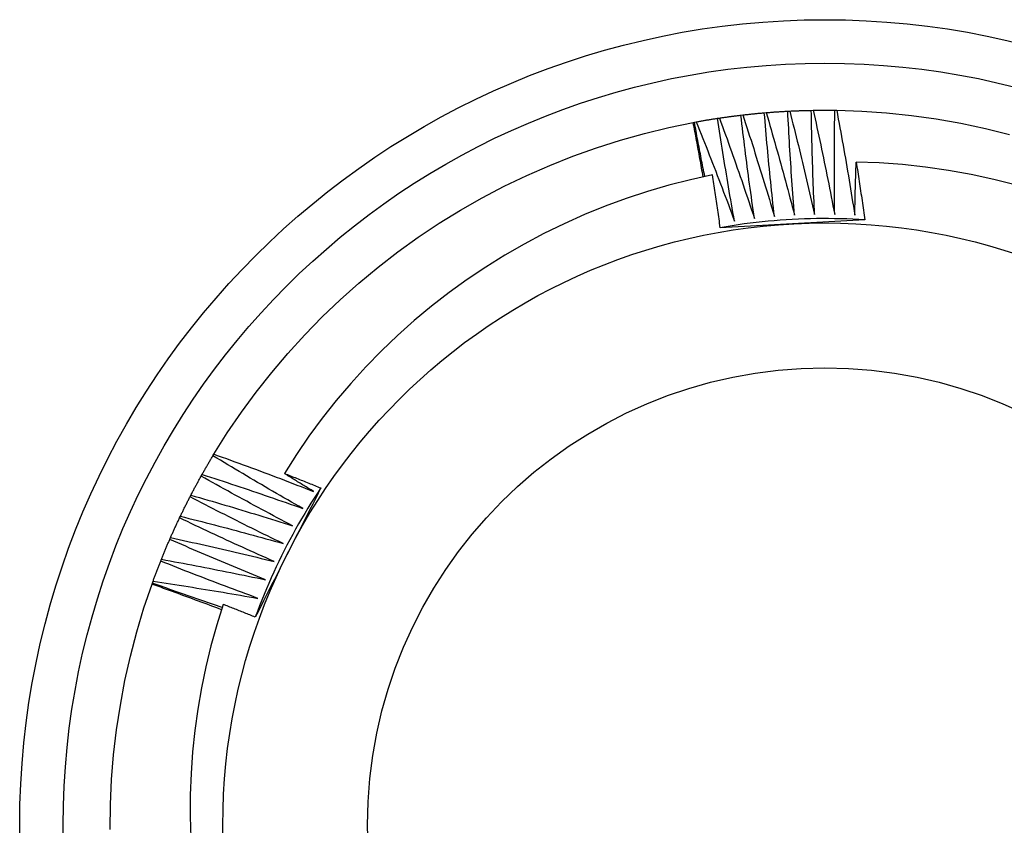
# Model space of a CAD drawing. Header units: inches. Extents: x 40 to 100, y 24.2 to 48.5.
# Tile 5 of 83: x 43.87 to 44.084, y 43.334 to 43.509. Entities that reach past the tile are written whole.
import ezdxf

# ---------------------------------------------------------------- set-up
doc = ezdxf.new("R2010")
doc.units = ezdxf.units.IN
doc.header["$MEASUREMENT"] = 0
doc.layers.add('Visible Edges(ANSI)', color=7, linetype='Continuous', lineweight=25)
doc.layers.add('Visible Tangent Edges(ANSI)', color=7, linetype='Continuous', lineweight=25)

msp = doc.modelspace()

# ---------------------------------------------------------------- linework, layer by layer
at = {"layer": 'Visible Edges(ANSI)'}
for p, q in [((44.0266, 43.48864), (44.027, 43.48869)), ((44.03169, 43.48916), (44.0321, 43.48919)), ((44.0368, 43.48951), (44.03721, 43.48953)), ((44.04191, 43.48969), (44.04232, 43.4897)), ((44.04703, 43.4897), (44.04744, 43.4897)), ((44.01622, 43.48706), (44.01648, 43.48711)), ((44.01648, 43.48711), (44.01688, 43.48718)), ((44.02152, 43.48796), (44.02193, 43.48802)), ((43.91172, 43.41457), (43.91193, 43.41492)), ((43.90915, 43.41014), (43.90935, 43.4105)), ((43.90672, 43.40564), (43.90691, 43.406)), ((43.90444, 43.40105), (43.90462, 43.40142)), ((43.90232, 43.39639), (43.90248, 43.39677)), ((43.90035, 43.39167), (43.9005, 43.39205)), ((43.89845, 43.38664), (43.89854, 43.38688)), ((43.89854, 43.38688), (43.89868, 43.38727))]:
    msp.add_line(p, q, dxfattribs=at)
at = {"layer": 'Visible Edges(ANSI)', "flags": 128}
for points in [[(44.02193, 43.48802), (44.02212, 43.48805), (44.02232, 43.48807), (44.02251, 43.4881), (44.0227, 43.48813), (44.0229, 43.48816), (44.02309, 43.48819), (44.02329, 43.48821), (44.02348, 43.48824), (44.02368, 43.48827), (44.02387, 43.48829), (44.02407, 43.48832), (44.02426, 43.48835), (44.02445, 43.48837), (44.02465, 43.4884), (44.02484, 43.48842), (44.02504, 43.48845), (44.02523, 43.48847), (44.02543, 43.4885), (44.02562, 43.48852), (44.02582, 43.48855), (44.02601, 43.48857), (44.02621, 43.48859), (44.0264, 43.48862), (44.0266, 43.48864)], [(44.02953, 43.46619), (44.0294, 43.46713), (44.02926, 43.46806), (44.02913, 43.46899), (44.029, 43.46993), (44.02887, 43.47086), (44.02874, 43.47179), (44.02861, 43.47273), (44.02848, 43.47366), (44.02835, 43.4746), (44.02823, 43.47553), (44.0281, 43.47647), (44.02798, 43.4774), (44.02786, 43.47834), (44.02774, 43.47927), (44.02762, 43.48021), (44.0275, 43.48115), (44.02738, 43.48208), (44.02727, 43.48302), (44.02715, 43.48396), (44.02704, 43.48489), (44.02693, 43.48583), (44.02682, 43.48677), (44.02671, 43.4877), (44.0266, 43.48864)], [(44.027, 43.48869), (44.0272, 43.48871), (44.02739, 43.48873), (44.02759, 43.48875), (44.02778, 43.48878), (44.02798, 43.4888), (44.02817, 43.48882), (44.02837, 43.48884), (44.02856, 43.48886), (44.02876, 43.48888), (44.02895, 43.4889), (44.02915, 43.48892), (44.02934, 43.48894), (44.02954, 43.48896), (44.02973, 43.48898), (44.02993, 43.489), (44.03013, 43.48902), (44.03032, 43.48904), (44.03052, 43.48905), (44.03071, 43.48907), (44.03091, 43.48909), (44.0311, 43.48911), (44.0313, 43.48912), (44.03149, 43.48914), (44.03169, 43.48916)], [(44.027, 43.48869), (44.0273, 43.48777), (44.0276, 43.48686), (44.0279, 43.48594), (44.0282, 43.48503), (44.02849, 43.48411), (44.02879, 43.48319), (44.02908, 43.48228), (44.02937, 43.48136), (44.02966, 43.48044), (44.02995, 43.47952), (44.03024, 43.4786), (44.03053, 43.47769), (44.03081, 43.47677), (44.0311, 43.47585), (44.03138, 43.47493), (44.03167, 43.47401), (44.03195, 43.47308), (44.03223, 43.47216), (44.03251, 43.47124), (44.03279, 43.47032), (44.03306, 43.4694), (44.03334, 43.46847), (44.03361, 43.46755), (44.03389, 43.46663)], [(44.03389, 43.46663), (44.03378, 43.46756), (44.03368, 43.4685), (44.03357, 43.46944), (44.03347, 43.47037), (44.03337, 43.47131), (44.03327, 43.47225), (44.03318, 43.47319), (44.03308, 43.47413), (44.03298, 43.47507), (44.03289, 43.476), (44.03279, 43.47694), (44.0327, 43.47788), (44.03261, 43.47882), (44.03252, 43.47976), (44.03243, 43.4807), (44.03235, 43.48164), (44.03226, 43.48258), (44.03217, 43.48352), (44.03209, 43.48446), (44.03201, 43.4854), (44.03193, 43.48634), (44.03185, 43.48728), (44.03177, 43.48822), (44.03169, 43.48916)], [(44.0321, 43.48919), (44.03229, 43.48921), (44.03249, 43.48922), (44.03268, 43.48924), (44.03288, 43.48925), (44.03308, 43.48927), (44.03327, 43.48928), (44.03347, 43.4893), (44.03366, 43.48931), (44.03386, 43.48933), (44.03405, 43.48934), (44.03425, 43.48935), (44.03445, 43.48937), (44.03464, 43.48938), (44.03484, 43.48939), (44.03503, 43.48941), (44.03523, 43.48942), (44.03542, 43.48943), (44.03562, 43.48944), (44.03582, 43.48945), (44.03601, 43.48947), (44.03621, 43.48948), (44.0364, 43.48949), (44.0366, 43.4895), (44.0368, 43.48951)], [(44.0321, 43.48919), (44.03237, 43.48827), (44.03264, 43.48734), (44.0329, 43.48642), (44.03317, 43.48549), (44.03343, 43.48457), (44.0337, 43.48364), (44.03396, 43.48272), (44.03422, 43.48179), (44.03448, 43.48086), (44.03474, 43.47994), (44.035, 43.47901), (44.03526, 43.47808), (44.03551, 43.47715), (44.03577, 43.47622), (44.03602, 43.47529), (44.03627, 43.47436), (44.03653, 43.47343), (44.03678, 43.4725), (44.03702, 43.47157), (44.03727, 43.47064), (44.03752, 43.46971), (44.03776, 43.46878), (44.03801, 43.46785), (44.03825, 43.46691)], [(44.03825, 43.46691), (44.03818, 43.46785), (44.0381, 43.46879), (44.03803, 43.46974), (44.03796, 43.47068), (44.03789, 43.47162), (44.03782, 43.47256), (44.03776, 43.4735), (44.03769, 43.47444), (44.03763, 43.47538), (44.03756, 43.47632), (44.0375, 43.47726), (44.03744, 43.4782), (44.03738, 43.47915), (44.03732, 43.48009), (44.03726, 43.48103), (44.0372, 43.48197), (44.03715, 43.48291), (44.0371, 43.48385), (44.03704, 43.4848), (44.03699, 43.48574), (44.03694, 43.48668), (44.03689, 43.48762), (44.03684, 43.48857), (44.0368, 43.48951)], [(44.03721, 43.48953), (44.0374, 43.48954), (44.0376, 43.48955), (44.03779, 43.48956), (44.03799, 43.48957), (44.03819, 43.48957), (44.03838, 43.48958), (44.03858, 43.48959), (44.03877, 43.4896), (44.03897, 43.48961), (44.03917, 43.48961), (44.03936, 43.48962), (44.03956, 43.48963), (44.03975, 43.48963), (44.03995, 43.48964), (44.04015, 43.48965), (44.04034, 43.48965), (44.04054, 43.48966), (44.04074, 43.48966), (44.04093, 43.48967), (44.04113, 43.48967), (44.04132, 43.48968), (44.04152, 43.48968), (44.04172, 43.48968), (44.04191, 43.48969)], [(44.03721, 43.48953), (44.03744, 43.4886), (44.03768, 43.48766), (44.03792, 43.48673), (44.03815, 43.4858), (44.03839, 43.48486), (44.03862, 43.48393), (44.03885, 43.48299), (44.03909, 43.48206), (44.03932, 43.48112), (44.03954, 43.48019), (44.03977, 43.47925), (44.04, 43.47832), (44.04022, 43.47738), (44.04045, 43.47644), (44.04067, 43.47551), (44.04089, 43.47457), (44.04111, 43.47363), (44.04133, 43.47269), (44.04155, 43.47176), (44.04177, 43.47082), (44.04198, 43.46988), (44.0422, 43.46894), (44.04241, 43.468), (44.04262, 43.46706)], [(44.04262, 43.46706), (44.04258, 43.468), (44.04254, 43.46894), (44.0425, 43.46989), (44.04246, 43.47083), (44.04242, 43.47177), (44.04238, 43.47271), (44.04234, 43.47366), (44.04231, 43.4746), (44.04228, 43.47554), (44.04224, 43.47648), (44.04221, 43.47743), (44.04218, 43.47837), (44.04215, 43.47931), (44.04212, 43.48026), (44.0421, 43.4812), (44.04207, 43.48214), (44.04205, 43.48308), (44.04203, 43.48403), (44.042, 43.48497), (44.04198, 43.48591), (44.04196, 43.48686), (44.04195, 43.4878), (44.04193, 43.48875), (44.04191, 43.48969)], [(44.04232, 43.4897), (44.04252, 43.4897), (44.04271, 43.4897), (44.04291, 43.4897), (44.04311, 43.48971), (44.0433, 43.48971), (44.0435, 43.48971), (44.0437, 43.48971), (44.04389, 43.48971), (44.04409, 43.48971), (44.04428, 43.48972), (44.04448, 43.48972), (44.04468, 43.48972), (44.04487, 43.48972), (44.04507, 43.48972), (44.04527, 43.48972), (44.04546, 43.48972), (44.04566, 43.48971), (44.04585, 43.48971), (44.04605, 43.48971), (44.04625, 43.48971), (44.04644, 43.48971), (44.04664, 43.48971), (44.04684, 43.4897), (44.04703, 43.4897)], [(44.04232, 43.4897), (44.04253, 43.48876), (44.04274, 43.48782), (44.04294, 43.48688), (44.04315, 43.48594), (44.04335, 43.48499), (44.04355, 43.48405), (44.04376, 43.48311), (44.04396, 43.48217), (44.04415, 43.48123), (44.04435, 43.48029), (44.04455, 43.47934), (44.04474, 43.4784), (44.04494, 43.47746), (44.04513, 43.47651), (44.04532, 43.47557), (44.04551, 43.47462), (44.0457, 43.47368), (44.04589, 43.47274), (44.04608, 43.47179), (44.04626, 43.47085), (44.04645, 43.4699), (44.04663, 43.46895), (44.04682, 43.46801), (44.047, 43.46706)], [(44.047, 43.46706), (44.04698, 43.468), (44.04697, 43.46895), (44.04696, 43.46989), (44.04695, 43.47083), (44.04695, 43.47178), (44.04694, 43.47272), (44.04694, 43.47366), (44.04693, 43.47461), (44.04693, 43.47555), (44.04693, 43.47649), (44.04693, 43.47744), (44.04693, 43.47838), (44.04693, 43.47932), (44.04693, 43.48027), (44.04694, 43.48121), (44.04694, 43.48215), (44.04695, 43.4831), (44.04696, 43.48404), (44.04697, 43.48498), (44.04698, 43.48593), (44.04699, 43.48687), (44.047, 43.48781), (44.04702, 43.48876), (44.04703, 43.4897)], [(44.04744, 43.4897), (44.05288, 43.48951), (44.05831, 43.48913), (44.06372, 43.48857), (44.06911, 43.48781), (44.07447, 43.48687), (44.07979, 43.48574), (44.08507, 43.48443)], [(44.04744, 43.4897), (44.04762, 43.48875), (44.04779, 43.4878), (44.04797, 43.48686), (44.04814, 43.48591), (44.04832, 43.48496), (44.04849, 43.48401), (44.04866, 43.48307), (44.04883, 43.48212), (44.04899, 43.48117), (44.04916, 43.48022), (44.04933, 43.47927), (44.04949, 43.47833), (44.04965, 43.47738), (44.04982, 43.47643), (44.04998, 43.47548), (44.05014, 43.47453), (44.05029, 43.47358), (44.05045, 43.47263), (44.05061, 43.47168), (44.05076, 43.47072), (44.05091, 43.46977), (44.05107, 43.46882), (44.05122, 43.46787), (44.05137, 43.46692)], [(43.91193, 43.41492), (43.91484, 43.41952), (43.9179, 43.42402), (43.92112, 43.4284), (43.92449, 43.43268), (43.92801, 43.43683), (43.93167, 43.44085), (43.93547, 43.44475), (43.93941, 43.44851), (43.94347, 43.45213), (43.94766, 43.4556), (43.95197, 43.45893), (43.95639, 43.4621), (43.96092, 43.46512), (43.96555, 43.46797), (43.97028, 43.47067), (43.9751, 43.47319), (43.98, 43.47555), (43.98499, 43.47773), (43.99005, 43.47974), (43.99517, 43.48157), (44.00036, 43.48322), (44.0056, 43.48468), (44.01089, 43.48596), (44.01622, 43.48706)], [(44.01837, 43.47522), (44.01829, 43.47571), (44.0182, 43.4762), (44.01812, 43.4767), (44.01803, 43.47719), (44.01794, 43.47768), (44.01785, 43.47818), (44.01777, 43.47867), (44.01768, 43.47917), (44.01759, 43.47966), (44.0175, 43.48015), (44.01741, 43.48065), (44.01732, 43.48114), (44.01723, 43.48163), (44.01714, 43.48213), (44.01705, 43.48262), (44.01696, 43.48311), (44.01687, 43.48361), (44.01678, 43.4841), (44.01668, 43.48459), (44.01659, 43.48509), (44.0165, 43.48558), (44.01641, 43.48607), (44.01631, 43.48656), (44.01622, 43.48706)], [(44.01873, 43.47529), (44.01864, 43.47578), (44.01854, 43.47628), (44.01844, 43.47677), (44.01834, 43.47726), (44.01825, 43.47775), (44.01815, 43.47824), (44.01805, 43.47873), (44.01796, 43.47923), (44.01786, 43.47972), (44.01777, 43.48021), (44.01767, 43.4807), (44.01758, 43.48119), (44.01749, 43.48169), (44.01739, 43.48218), (44.0173, 43.48267), (44.01721, 43.48316), (44.01711, 43.48366), (44.01702, 43.48415), (44.01693, 43.48464), (44.01684, 43.48513), (44.01675, 43.48563), (44.01666, 43.48612), (44.01657, 43.48661), (44.01648, 43.48711)], [(44.01688, 43.48718), (44.01707, 43.48721), (44.01726, 43.48725), (44.01746, 43.48728), (44.01765, 43.48732), (44.01784, 43.48735), (44.01804, 43.48739), (44.01823, 43.48742), (44.01842, 43.48745), (44.01862, 43.48749), (44.01881, 43.48752), (44.019, 43.48755), (44.0192, 43.48759), (44.01939, 43.48762), (44.01958, 43.48765), (44.01978, 43.48768), (44.01997, 43.48771), (44.02017, 43.48774), (44.02036, 43.48778), (44.02055, 43.48781), (44.02075, 43.48784), (44.02094, 43.48787), (44.02114, 43.4879), (44.02133, 43.48793), (44.02152, 43.48796)], [(44.01688, 43.48718), (44.01724, 43.48629), (44.0176, 43.48539), (44.01795, 43.4845), (44.01831, 43.4836), (44.01866, 43.48271), (44.01902, 43.48181), (44.01937, 43.48092), (44.01972, 43.48002), (44.02007, 43.47913), (44.02042, 43.47823), (44.02077, 43.47733), (44.02112, 43.47643), (44.02146, 43.47553), (44.02181, 43.47463), (44.02215, 43.47373), (44.0225, 43.47283), (44.02284, 43.47193), (44.02318, 43.47103), (44.02352, 43.47013), (44.02386, 43.46923), (44.02419, 43.46833), (44.02453, 43.46742), (44.02486, 43.46652), (44.0252, 43.46562)], [(44.0252, 43.46562), (44.02503, 43.46655), (44.02487, 43.46747), (44.0247, 43.4684), (44.02454, 43.46933), (44.02438, 43.47026), (44.02422, 43.47119), (44.02406, 43.47212), (44.0239, 43.47305), (44.02374, 43.47398), (44.02358, 43.47491), (44.02343, 43.47584), (44.02328, 43.47677), (44.02312, 43.4777), (44.02297, 43.47863), (44.02282, 43.47956), (44.02267, 43.4805), (44.02253, 43.48143), (44.02238, 43.48236), (44.02223, 43.48329), (44.02209, 43.48422), (44.02195, 43.48516), (44.0218, 43.48609), (44.02166, 43.48702), (44.02152, 43.48796)], [(44.02193, 43.48802), (44.02226, 43.48711), (44.02259, 43.48621), (44.02291, 43.4853), (44.02324, 43.4844), (44.02357, 43.48349), (44.02389, 43.48258), (44.02421, 43.48168), (44.02454, 43.48077), (44.02486, 43.47986), (44.02518, 43.47895), (44.0255, 43.47805), (44.02581, 43.47714), (44.02613, 43.47623), (44.02644, 43.47532), (44.02676, 43.47441), (44.02707, 43.4735), (44.02738, 43.47258), (44.02769, 43.47167), (44.028, 43.47076), (44.02831, 43.46985), (44.02862, 43.46893), (44.02893, 43.46802), (44.02923, 43.46711), (44.02953, 43.46619)], [(44.05137, 43.46692), (44.05138, 43.4674), (44.05139, 43.46788), (44.0514, 43.46836), (44.05141, 43.46884), (44.05142, 43.46932), (44.05143, 43.4698), (44.05144, 43.47028), (44.05145, 43.47076), (44.05146, 43.47124), (44.05148, 43.47172), (44.05149, 43.4722), (44.0515, 43.47268), (44.05151, 43.47316), (44.05153, 43.47363), (44.05154, 43.47411), (44.05156, 43.47459), (44.05157, 43.47507), (44.05158, 43.47555), (44.0516, 43.47603), (44.05161, 43.47651), (44.05163, 43.47699), (44.05165, 43.47747), (44.05166, 43.47795), (44.05168, 43.47843)], [(44.08655, 43.47344), (44.08164, 43.47467), (44.0767, 43.47574), (44.07173, 43.47662), (44.06674, 43.47734), (44.06173, 43.47788), (44.05671, 43.47824), (44.05168, 43.47843)], [(44.05168, 43.47843), (44.05176, 43.47791), (44.05184, 43.47739), (44.05193, 43.47686), (44.05201, 43.47634), (44.05209, 43.47582), (44.05217, 43.47529), (44.05225, 43.47477), (44.05233, 43.47425), (44.05241, 43.47372), (44.05249, 43.4732), (44.05257, 43.47267), (44.05264, 43.47215), (44.05272, 43.47163), (44.0528, 43.4711), (44.05288, 43.47058), (44.05295, 43.47005), (44.05303, 43.46953), (44.05311, 43.46901), (44.05318, 43.46848), (44.05326, 43.46796), (44.05333, 43.46743), (44.05341, 43.46691), (44.05348, 43.46639), (44.05356, 43.46586)], [(44.02038, 43.47563), (44.01562, 43.47459), (44.01091, 43.47339), (44.00624, 43.47203), (44.00162, 43.47051), (43.99706, 43.46884), (43.99256, 43.46701), (43.98812, 43.46503), (43.98374, 43.4629), (43.97944, 43.46061), (43.97521, 43.45818), (43.97107, 43.4556), (43.96703, 43.45289), (43.96308, 43.45004), (43.95924, 43.44707), (43.9555, 43.44396), (43.95188, 43.44073), (43.94836, 43.43737), (43.94497, 43.43389), (43.94169, 43.4303), (43.93853, 43.42659), (43.93551, 43.42277), (43.93261, 43.41885), (43.92986, 43.41483), (43.92725, 43.41072)], [(44.02211, 43.46417), (44.02204, 43.46465), (44.02197, 43.46513), (44.0219, 43.46561), (44.02183, 43.46608), (44.02176, 43.46656), (44.02169, 43.46704), (44.02162, 43.46752), (44.02155, 43.468), (44.02148, 43.46847), (44.02141, 43.46895), (44.02134, 43.46943), (44.02126, 43.46991), (44.02119, 43.47038), (44.02112, 43.47086), (44.02105, 43.47134), (44.02097, 43.47182), (44.0209, 43.47229), (44.02083, 43.47277), (44.02075, 43.47325), (44.02068, 43.47373), (44.0206, 43.4742), (44.02053, 43.47468), (44.02045, 43.47516), (44.02038, 43.47563)], [(44.05356, 43.46586), (44.05224, 43.46594), (44.05093, 43.46601), (44.04962, 43.46606), (44.0483, 43.4661), (44.04699, 43.46613), (44.04567, 43.46615), (44.04436, 43.46615), (44.04304, 43.46614), (44.04172, 43.46611), (44.04041, 43.46607), (44.0391, 43.46602), (44.03778, 43.46596), (44.03647, 43.46588), (44.03516, 43.46579), (44.03384, 43.46569), (44.03253, 43.46557), (44.03122, 43.46544), (44.02992, 43.4653), (44.02861, 43.46514), (44.02731, 43.46498), (44.026, 43.46479), (44.0247, 43.4646), (44.0234, 43.46439), (44.02211, 43.46417)], [(44.05356, 43.46586), (44.05225, 43.46579), (44.05094, 43.46572), (44.04964, 43.46565), (44.04833, 43.46558), (44.04702, 43.46551), (44.04571, 43.46544), (44.0444, 43.46537), (44.04309, 43.4653), (44.04178, 43.46523), (44.04046, 43.46516), (44.03915, 43.46509), (44.03783, 43.46502), (44.03652, 43.46495), (44.0352, 43.46488), (44.03389, 43.46481), (44.03258, 43.46474), (44.03127, 43.46467), (44.02996, 43.4646), (44.02865, 43.46453), (44.02734, 43.46446), (44.02603, 43.46439), (44.02472, 43.46431), (44.02341, 43.46424), (44.02211, 43.46417)], [(43.90935, 43.4105), (43.90944, 43.41067), (43.90954, 43.41084), (43.90964, 43.41101), (43.90973, 43.41118), (43.90983, 43.41135), (43.90993, 43.41152), (43.91003, 43.41169), (43.91012, 43.41186), (43.91022, 43.41203), (43.91032, 43.4122), (43.91042, 43.41237), (43.91052, 43.41254), (43.91062, 43.41271), (43.91072, 43.41288), (43.91081, 43.41305), (43.91091, 43.41322), (43.91101, 43.41339), (43.91111, 43.41356), (43.91121, 43.41373), (43.91131, 43.4139), (43.91142, 43.41406), (43.91152, 43.41423), (43.91162, 43.4144), (43.91172, 43.41457)], [(43.93125, 43.40311), (43.93043, 43.40358), (43.92961, 43.40404), (43.92879, 43.40451), (43.92797, 43.40498), (43.92715, 43.40545), (43.92633, 43.40592), (43.92552, 43.40639), (43.9247, 43.40686), (43.92388, 43.40734), (43.92307, 43.40781), (43.92225, 43.40829), (43.92144, 43.40876), (43.92063, 43.40924), (43.91981, 43.40972), (43.919, 43.4102), (43.91819, 43.41068), (43.91738, 43.41116), (43.91657, 43.41165), (43.91576, 43.41213), (43.91495, 43.41262), (43.91414, 43.4131), (43.91333, 43.41359), (43.91253, 43.41408), (43.91172, 43.41457)], [(43.91193, 43.41492), (43.91284, 43.41459), (43.91374, 43.41427), (43.91465, 43.41394), (43.91555, 43.41361), (43.91646, 43.41328), (43.91736, 43.41295), (43.91827, 43.41262), (43.91917, 43.41229), (43.92007, 43.41196), (43.92098, 43.41162), (43.92188, 43.41129), (43.92278, 43.41095), (43.92368, 43.41061), (43.92458, 43.41027), (43.92548, 43.40993), (43.92638, 43.40959), (43.92728, 43.40925), (43.92818, 43.4089), (43.92908, 43.40856), (43.92998, 43.40821), (43.93088, 43.40786), (43.93178, 43.40751), (43.93268, 43.40716), (43.93358, 43.40681)], [(43.90691, 43.406), (43.907, 43.40617), (43.90709, 43.40635), (43.90718, 43.40652), (43.90727, 43.40669), (43.90736, 43.40687), (43.90746, 43.40704), (43.90755, 43.40721), (43.90764, 43.40739), (43.90773, 43.40756), (43.90783, 43.40773), (43.90792, 43.40791), (43.90801, 43.40808), (43.9081, 43.40825), (43.9082, 43.40842), (43.90829, 43.4086), (43.90839, 43.40877), (43.90848, 43.40894), (43.90857, 43.40911), (43.90867, 43.40929), (43.90876, 43.40946), (43.90886, 43.40963), (43.90895, 43.4098), (43.90905, 43.40997), (43.90915, 43.41014)], [(43.92904, 43.39933), (43.9282, 43.39977), (43.92737, 43.40021), (43.92654, 43.40065), (43.9257, 43.40109), (43.92487, 43.40154), (43.92404, 43.40198), (43.9232, 43.40242), (43.92237, 43.40287), (43.92154, 43.40332), (43.92071, 43.40376), (43.91988, 43.40421), (43.91905, 43.40466), (43.91822, 43.40511), (43.9174, 43.40557), (43.91657, 43.40602), (43.91574, 43.40647), (43.91492, 43.40693), (43.91409, 43.40738), (43.91326, 43.40784), (43.91244, 43.4083), (43.91162, 43.40876), (43.91079, 43.40922), (43.90997, 43.40968), (43.90915, 43.41014)], [(43.90935, 43.4105), (43.91026, 43.41021), (43.91118, 43.40991), (43.91209, 43.40961), (43.91301, 43.40932), (43.91392, 43.40902), (43.91484, 43.40872), (43.91575, 43.40841), (43.91667, 43.40811), (43.91758, 43.40781), (43.9185, 43.4075), (43.91941, 43.4072), (43.92032, 43.40689), (43.92123, 43.40658), (43.92215, 43.40627), (43.92306, 43.40596), (43.92397, 43.40565), (43.92488, 43.40534), (43.92579, 43.40502), (43.9267, 43.40471), (43.92761, 43.40439), (43.92852, 43.40407), (43.92943, 43.40375), (43.93034, 43.40343), (43.93125, 43.40311)], [(43.92725, 43.41072), (43.92758, 43.41059), (43.92791, 43.41046), (43.92824, 43.41033), (43.92857, 43.4102), (43.9289, 43.41007), (43.92924, 43.40994), (43.92957, 43.40981), (43.9299, 43.40968), (43.93023, 43.40955), (43.93056, 43.40942), (43.93089, 43.40929), (43.93122, 43.40916), (43.93155, 43.40902), (43.93188, 43.40889), (43.93221, 43.40876), (43.93255, 43.40863), (43.93288, 43.4085), (43.93321, 43.40837), (43.93354, 43.40823), (43.93387, 43.4081), (43.9342, 43.40797), (43.93453, 43.40783), (43.93486, 43.4077), (43.93519, 43.40757)], [(43.93358, 43.40681), (43.93331, 43.40698), (43.93305, 43.40714), (43.93278, 43.4073), (43.93252, 43.40746), (43.93225, 43.40762), (43.93199, 43.40778), (43.93173, 43.40795), (43.93146, 43.40811), (43.9312, 43.40827), (43.93093, 43.40843), (43.93067, 43.4086), (43.93041, 43.40876), (43.93014, 43.40892), (43.92988, 43.40909), (43.92962, 43.40925), (43.92935, 43.40941), (43.92909, 43.40958), (43.92883, 43.40974), (43.92856, 43.4099), (43.9283, 43.41007), (43.92804, 43.41023), (43.92777, 43.41039), (43.92751, 43.41056), (43.92725, 43.41072)], [(43.93519, 43.40757), (43.9346, 43.4064), (43.93401, 43.40523), (43.93341, 43.40407), (43.93282, 43.4029), (43.93223, 43.40173), (43.93163, 43.40056), (43.93104, 43.39939), (43.93044, 43.39822), (43.92985, 43.39705), (43.92925, 43.39588), (43.92866, 43.3947), (43.92806, 43.39353), (43.92746, 43.39235), (43.92686, 43.39118), (43.92627, 43.39001), (43.92567, 43.38884), (43.92508, 43.38767), (43.92448, 43.3865), (43.92389, 43.38533), (43.9233, 43.38416), (43.9227, 43.38299), (43.92211, 43.38182), (43.92152, 43.38065), (43.92093, 43.37949)], [(43.93519, 43.40757), (43.93446, 43.40647), (43.93375, 43.40537), (43.93304, 43.40426), (43.93235, 43.40314), (43.93167, 43.40201), (43.931, 43.40088), (43.93034, 43.39974), (43.92969, 43.3986), (43.92906, 43.39745), (43.92843, 43.39629), (43.92782, 43.39512), (43.92722, 43.39395), (43.92663, 43.39278), (43.92605, 43.3916), (43.92548, 43.39041), (43.92493, 43.38922), (43.92439, 43.38802), (43.92386, 43.38681), (43.92334, 43.38561), (43.92283, 43.38439), (43.92234, 43.38317), (43.92185, 43.38195), (43.92138, 43.38072), (43.92093, 43.37949)], [(43.90462, 43.40142), (43.90471, 43.4016), (43.90479, 43.40177), (43.90488, 43.40195), (43.90496, 43.40213), (43.90505, 43.4023), (43.90513, 43.40248), (43.90522, 43.40266), (43.90531, 43.40283), (43.90539, 43.40301), (43.90548, 43.40318), (43.90557, 43.40336), (43.90565, 43.40354), (43.90574, 43.40371), (43.90583, 43.40389), (43.90592, 43.40406), (43.90601, 43.40424), (43.90609, 43.40441), (43.90618, 43.40459), (43.90627, 43.40476), (43.90636, 43.40494), (43.90645, 43.40511), (43.90654, 43.40529), (43.90663, 43.40546), (43.90672, 43.40564)], [(43.92696, 43.39549), (43.92611, 43.3959), (43.92526, 43.39631), (43.92441, 43.39672), (43.92356, 43.39714), (43.92272, 43.39755), (43.92187, 43.39797), (43.92103, 43.39838), (43.92018, 43.3988), (43.91933, 43.39922), (43.91849, 43.39964), (43.91765, 43.40006), (43.9168, 43.40048), (43.91596, 43.40091), (43.91512, 43.40133), (43.91427, 43.40176), (43.91343, 43.40218), (43.91259, 43.40261), (43.91175, 43.40304), (43.91091, 43.40347), (43.91007, 43.4039), (43.90923, 43.40433), (43.9084, 43.40477), (43.90756, 43.4052), (43.90672, 43.40564)], [(43.90691, 43.406), (43.90783, 43.40573), (43.90876, 43.40547), (43.90968, 43.4052), (43.91061, 43.40494), (43.91153, 43.40467), (43.91246, 43.4044), (43.91338, 43.40412), (43.9143, 43.40385), (43.91523, 43.40358), (43.91615, 43.4033), (43.91707, 43.40303), (43.918, 43.40275), (43.91892, 43.40247), (43.91984, 43.40219), (43.92076, 43.40191), (43.92168, 43.40163), (43.9226, 43.40135), (43.92352, 43.40106), (43.92444, 43.40078), (43.92536, 43.40049), (43.92628, 43.4002), (43.9272, 43.39992), (43.92812, 43.39963), (43.92904, 43.39933)], [(43.90248, 43.39677), (43.90256, 43.39695), (43.90264, 43.39713), (43.90272, 43.39731), (43.9028, 43.39749), (43.90288, 43.39766), (43.90296, 43.39784), (43.90304, 43.39802), (43.90312, 43.3982), (43.9032, 43.39838), (43.90328, 43.39856), (43.90337, 43.39874), (43.90345, 43.39892), (43.90353, 43.39909), (43.90361, 43.39927), (43.90369, 43.39945), (43.90378, 43.39963), (43.90386, 43.39981), (43.90394, 43.39999), (43.90402, 43.40016), (43.90411, 43.40034), (43.90419, 43.40052), (43.90428, 43.4007), (43.90436, 43.40087), (43.90444, 43.40105)], [(43.92501, 43.39157), (43.92414, 43.39196), (43.92328, 43.39234), (43.92242, 43.39272), (43.92156, 43.39311), (43.9207, 43.3935), (43.91984, 43.39388), (43.91898, 43.39427), (43.91812, 43.39466), (43.91726, 43.39505), (43.9164, 43.39545), (43.91555, 43.39584), (43.91469, 43.39623), (43.91383, 43.39663), (43.91298, 43.39702), (43.91212, 43.39742), (43.91127, 43.39782), (43.91041, 43.39822), (43.90956, 43.39862), (43.9087, 43.39902), (43.90785, 43.39943), (43.907, 43.39983), (43.90615, 43.40024), (43.90529, 43.40064), (43.90444, 43.40105)], [(43.90462, 43.40142), (43.90555, 43.40119), (43.90649, 43.40095), (43.90742, 43.40072), (43.90835, 43.40048), (43.90929, 43.40024), (43.91022, 43.4), (43.91115, 43.39976), (43.91208, 43.39952), (43.91302, 43.39927), (43.91395, 43.39903), (43.91488, 43.39879), (43.91581, 43.39854), (43.91674, 43.39829), (43.91767, 43.39804), (43.9186, 43.39779), (43.91953, 43.39754), (43.92046, 43.39729), (43.92139, 43.39703), (43.92232, 43.39678), (43.92325, 43.39652), (43.92417, 43.39627), (43.9251, 43.39601), (43.92603, 43.39575), (43.92696, 43.39549)], [(43.9005, 43.39205), (43.90058, 43.39223), (43.90065, 43.39241), (43.90072, 43.39259), (43.9008, 43.39278), (43.90087, 43.39296), (43.90094, 43.39314), (43.90102, 43.39332), (43.90109, 43.3935), (43.90117, 43.39368), (43.90124, 43.39386), (43.90132, 43.39405), (43.90139, 43.39423), (43.90147, 43.39441), (43.90155, 43.39459), (43.90162, 43.39477), (43.9017, 43.39495), (43.90178, 43.39513), (43.90185, 43.39531), (43.90193, 43.39549), (43.90201, 43.39567), (43.90209, 43.39585), (43.90216, 43.39603), (43.90224, 43.39621), (43.90232, 43.39639)], [(43.92318, 43.3876), (43.92231, 43.38795), (43.92143, 43.38831), (43.92056, 43.38866), (43.91969, 43.38902), (43.91881, 43.38938), (43.91794, 43.38974), (43.91707, 43.3901), (43.9162, 43.39046), (43.91533, 43.39082), (43.91446, 43.39118), (43.91359, 43.39155), (43.91272, 43.39192), (43.91185, 43.39228), (43.91098, 43.39265), (43.91011, 43.39302), (43.90925, 43.39339), (43.90838, 43.39376), (43.90751, 43.39413), (43.90664, 43.39451), (43.90578, 43.39488), (43.90491, 43.39526), (43.90405, 43.39564), (43.90318, 43.39601), (43.90232, 43.39639)], [(43.90248, 43.39677), (43.90342, 43.39656), (43.90437, 43.39636), (43.90531, 43.39616), (43.90625, 43.39595), (43.90719, 43.39574), (43.90813, 43.39553), (43.90907, 43.39532), (43.91001, 43.39511), (43.91094, 43.3949), (43.91188, 43.39469), (43.91282, 43.39447), (43.91376, 43.39426), (43.9147, 43.39404), (43.91564, 43.39382), (43.91658, 43.3936), (43.91751, 43.39338), (43.91845, 43.39316), (43.91939, 43.39294), (43.92032, 43.39271), (43.92126, 43.39249), (43.9222, 43.39226), (43.92313, 43.39203), (43.92407, 43.3918), (43.92501, 43.39157)], [(43.9005, 43.39205), (43.90145, 43.39188), (43.9024, 43.3917), (43.90334, 43.39153), (43.90429, 43.39135), (43.90524, 43.39118), (43.90618, 43.391), (43.90713, 43.39082), (43.90807, 43.39064), (43.90902, 43.39046), (43.90997, 43.39028), (43.91091, 43.39009), (43.91186, 43.38991), (43.9128, 43.38972), (43.91375, 43.38954), (43.91469, 43.38935), (43.91563, 43.38916), (43.91658, 43.38897), (43.91752, 43.38878), (43.91847, 43.38858), (43.91941, 43.38839), (43.92035, 43.38819), (43.9213, 43.388), (43.92224, 43.3878), (43.92318, 43.3876)], [(43.89868, 43.38727), (43.89874, 43.38745), (43.89881, 43.38763), (43.89888, 43.38782), (43.89895, 43.388), (43.89901, 43.38819), (43.89908, 43.38837), (43.89915, 43.38855), (43.89922, 43.38874), (43.89929, 43.38892), (43.89936, 43.38911), (43.89943, 43.38929), (43.8995, 43.38947), (43.89957, 43.38966), (43.89964, 43.38984), (43.89971, 43.39002), (43.89978, 43.39021), (43.89985, 43.39039), (43.89992, 43.39057), (43.89999, 43.39075), (43.90006, 43.39094), (43.90013, 43.39112), (43.90021, 43.3913), (43.90028, 43.39148), (43.90035, 43.39167)], [(43.92149, 43.38356), (43.9206, 43.38389), (43.91972, 43.38422), (43.91884, 43.38454), (43.91795, 43.38487), (43.91707, 43.3852), (43.91618, 43.38553), (43.9153, 43.38586), (43.91442, 43.38619), (43.91354, 43.38653), (43.91265, 43.38686), (43.91177, 43.3872), (43.91089, 43.38753), (43.91001, 43.38787), (43.90913, 43.38821), (43.90825, 43.38855), (43.90737, 43.38889), (43.90649, 43.38924), (43.90561, 43.38958), (43.90474, 43.38993), (43.90386, 43.39027), (43.90298, 43.39062), (43.9021, 43.39097), (43.90123, 43.39132), (43.90035, 43.39167)], [(43.88935, 43.33326), (43.88941, 43.3387), (43.88966, 43.34414), (43.8901, 43.34956), (43.89074, 43.35497), (43.89156, 43.36035), (43.89257, 43.3657), (43.89376, 43.371), (43.89514, 43.37627), (43.8967, 43.38148), (43.89845, 43.38664)], [(43.91358, 43.38108), (43.91295, 43.38132), (43.91232, 43.38155), (43.9117, 43.38179), (43.91107, 43.38203), (43.91044, 43.38226), (43.90981, 43.3825), (43.90918, 43.38273), (43.90855, 43.38297), (43.90792, 43.3832), (43.90729, 43.38343), (43.90666, 43.38367), (43.90603, 43.3839), (43.9054, 43.38413), (43.90477, 43.38436), (43.90414, 43.38459), (43.90351, 43.38482), (43.90288, 43.38505), (43.90224, 43.38528), (43.90161, 43.38551), (43.90098, 43.38573), (43.90035, 43.38596), (43.89972, 43.38619), (43.89908, 43.38641), (43.89845, 43.38664)], [(43.91373, 43.38155), (43.9131, 43.38176), (43.91246, 43.38198), (43.91183, 43.3822), (43.91119, 43.38241), (43.91056, 43.38263), (43.90992, 43.38285), (43.90929, 43.38307), (43.90866, 43.38329), (43.90802, 43.38351), (43.90739, 43.38373), (43.90675, 43.38395), (43.90612, 43.38417), (43.90549, 43.38439), (43.90486, 43.38462), (43.90422, 43.38484), (43.90359, 43.38507), (43.90296, 43.38529), (43.90233, 43.38552), (43.90169, 43.38574), (43.90106, 43.38597), (43.90043, 43.3862), (43.8998, 43.38642), (43.89917, 43.38665), (43.89854, 43.38688)], [(43.89868, 43.38727), (43.89963, 43.38712), (43.90058, 43.38698), (43.90153, 43.38684), (43.90248, 43.3867), (43.90344, 43.38655), (43.90439, 43.3864), (43.90534, 43.38626), (43.90629, 43.38611), (43.90724, 43.38596), (43.90819, 43.38581), (43.90914, 43.38566), (43.91009, 43.3855), (43.91104, 43.38535), (43.912, 43.38519), (43.91295, 43.38503), (43.9139, 43.38488), (43.91485, 43.38472), (43.9158, 43.38455), (43.91674, 43.38439), (43.91769, 43.38423), (43.91864, 43.38407), (43.91959, 43.3839), (43.92054, 43.38373), (43.92149, 43.38356)], [(43.91396, 43.38224), (43.91255, 43.37777), (43.91128, 43.37324), (43.91016, 43.36868), (43.90921, 43.36408), (43.90841, 43.35946), (43.90776, 43.35482), (43.90728, 43.35016), (43.90695, 43.3455), (43.90678, 43.34082), (43.90676, 43.33613), (43.90691, 43.33145)], [(43.92093, 43.37949), (43.92064, 43.3796), (43.92035, 43.37972), (43.92006, 43.37983), (43.91977, 43.37995), (43.91948, 43.38007), (43.91919, 43.38018), (43.9189, 43.3803), (43.91861, 43.38041), (43.91832, 43.38053), (43.91803, 43.38064), (43.91774, 43.38076), (43.91745, 43.38087), (43.91716, 43.38099), (43.91687, 43.3811), (43.91658, 43.38122), (43.91629, 43.38133), (43.916, 43.38145), (43.91571, 43.38156), (43.91542, 43.38167), (43.91513, 43.38179), (43.91484, 43.3819), (43.91454, 43.38201), (43.91425, 43.38213), (43.91396, 43.38224)]]:
    msp.add_lwpolyline(points, dxfattribs=at)
at = {"layer": 'Visible Edges(ANSI)'}
for radius in [0.1752, 0.16575, 0.131]:
    msp.add_circle((44.04486, 43.3342), radius, dxfattribs=at)
at = {"layer": 'Visible Tangent Edges(ANSI)'}
msp.add_circle((44.04486, 43.3342), 0.0995, dxfattribs=at)

doc.saveas('drawing.dxf')
